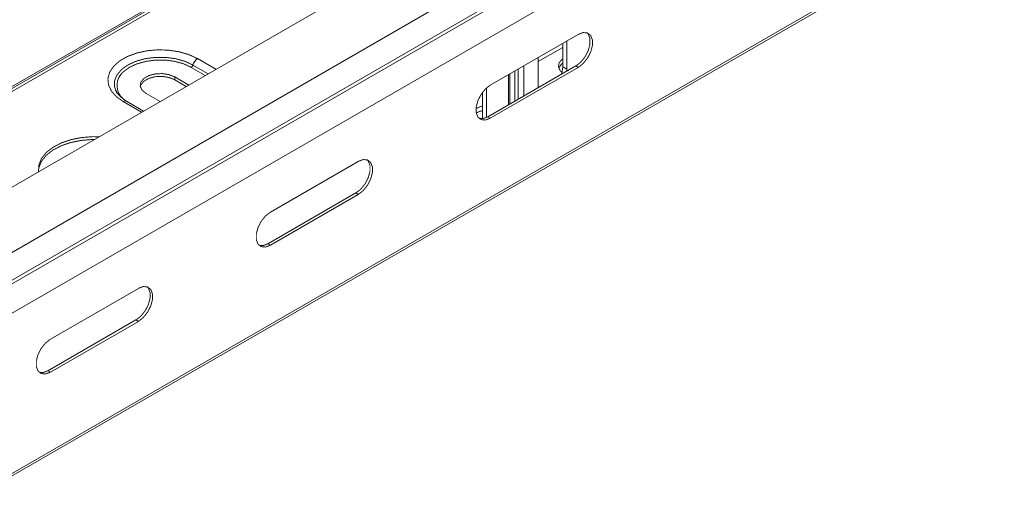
# Model space of a CAD drawing. Header units: millimetres. Extents: x 268 to 1703, y -1326 to 670.
# Tile 18 of 30: x 371 to 529, y 122 to 199. Entities that reach past the tile are written whole.
import ezdxf

# ---------------------------------------------------------------- set-up
doc = ezdxf.new("R2010")
doc.units = ezdxf.units.MM
doc.linetypes.add('K5LT32768', pattern=[0])
doc.linetypes.add('K5LT32769', pattern=[0])

msp = doc.modelspace()

# ---------------------------------------------------------------- linework, layer by layer
at = {"color": 7, "linetype": 'K5LT32768', "lineweight": 15}
for p, q in [((546.25, 273.88), (356.8, 164.51)), ((361.55, 156.77), (551.05, 266.17)), ((308.78, 152.94), (498.28, 262.34)), ((309.59, 153.11), (499.05, 262.48)), ((310.32, 153.03), (499.82, 262.43)), ((363.09, 147.88), (552.59, 257.27)), ((363.09, 122.12), (552.59, 231.52)), ((362.84, 121.57), (552.34, 230.97)), ((460.67, 196.46), (446.52, 188.3)), ((458.18, 195.02), (458.18, 191.25)), ((458.82, 195.39), (458.82, 190.88)), ((458.18, 194.37), (454.22, 192.09)), ((454.22, 188.23), (454.22, 192.74)), ((460.28, 191.38), (446.14, 183.21)), ((446.52, 182.99), (460.67, 191.15)), ((449.65, 185.24), (449.65, 190.1)), ((458.82, 190.88), (458.18, 191.25)), ((458.82, 190.88), (458.8, 190.52)), ((460.28, 191.38), (460.67, 191.15)), ((398.04, 188.32), (395.79, 189.62)), ((395.79, 189.17), (395.79, 189.62)), ((395.79, 189.17), (397.65, 188.1)), ((391.19, 186.97), (393.44, 185.67)), ((445.27, 186.92), (445.02, 186.78)), ((445.27, 182.91), (445.27, 187.15)), ((445.91, 183.1), (445.91, 187.84)), ((454.24, 187.89), (454.22, 188.23)), ((390.8, 184.14), (388.07, 185.72)), ((446.14, 183.21), (446.52, 182.99)), ((425.31, 176.05), (411.17, 167.88)), ((424.92, 170.97), (410.78, 162.8)), ((424.92, 170.97), (425.31, 170.74)), ((411.17, 162.58), (425.31, 170.74)), ((410.78, 162.8), (411.17, 162.58)), ((389.96, 155.64), (375.81, 147.47)), ((389.57, 150.56), (375.42, 142.39)), ((389.57, 150.56), (389.96, 150.33)), ((375.81, 142.17), (389.96, 150.33)), ((375.42, 142.39), (375.81, 142.17))]:
    msp.add_line(p, q, dxfattribs=at)
at = {"color": 8, "linetype": 'K5LT32769', "lineweight": 15, "true_color": 0x808080}
for p, q in [((361.68, 152.36), (551.13, 261.73)), ((361.92, 151.92), (551.38, 261.3)), ((398.73, 191.53), (401.17, 190.13)), ((399.46, 192.56), (402.42, 190.85)), ((400.71, 189.86), (398.46, 191.16)), ((449.45, 185.13), (449.45, 189.98)), ((450.44, 185.7), (450.44, 190.55)), ((450.98, 186.01), (450.98, 190.86)), ((451.92, 191.41), (451.92, 186.55)), ((390.48, 183.95), (387.52, 185.66))]:
    msp.add_line(p, q, dxfattribs=at)
at = {"color": 7, "linetype": 'K5LT32768', "const_width": 0.15}
for points in [[(462.09, 196.71), (462.27, 196.51), (462.54, 195.8), (462.54, 194.88), (462.27, 193.85), (461.75, 192.85), (461.06, 191.99), (460.28, 191.38)], [(460.67, 191.15), (461.45, 191.77), (462.14, 192.63), (462.66, 193.63), (462.93, 194.65), (462.93, 195.57), (462.66, 196.28), (462.14, 196.69), (461.45, 196.75), (460.67, 196.46)], [(387.52, 185.66), (386.41, 186.45), (385.61, 187.36), (385.15, 188.35), (385.06, 189.36), (385.33, 190.37), (385.97, 191.32), (386.93, 192.18), (388.18, 192.9), (389.66, 193.45), (391.31, 193.82), (393.05, 193.98), (394.81, 193.92), (396.52, 193.66), (398.09, 193.2), (399.46, 192.56)], [(398.46, 191.16), (397.23, 191.73), (395.81, 192.12), (394.28, 192.33), (392.7, 192.33), (391.17, 192.12), (389.75, 191.73), (388.52, 191.16), (387.54, 190.45), (387.17, 190.07)], [(458.18, 192.56), (458.06, 192.47), (457.58, 191.88), (457.48, 191.23), (457.77, 190.6), (458.05, 190.32)], [(395.79, 189.62), (394.86, 189.99), (393.77, 190.16), (392.65, 190.1), (391.63, 189.83), (390.83, 189.37), (390.35, 188.78), (390.25, 188.13), (390.55, 187.5), (391.19, 186.97)], [(458.18, 191.25), (458.04, 190.26), (457.98, 190.05)], [(390.26, 188.07), (390.35, 188.33), (390.83, 188.92), (391.63, 189.38), (392.65, 189.66), (393.77, 189.71), (394.86, 189.54), (395.79, 189.17)], [(446.52, 188.3), (445.74, 187.68), (445.05, 186.82), (444.53, 185.82), (444.26, 184.8), (444.26, 183.87), (444.53, 183.17), (445.05, 182.76), (445.74, 182.69), (446.52, 182.99)], [(445.27, 184.95), (444.71, 184.76), (444.23, 184.53)], [(445.27, 184.21), (444.71, 184.03), (444.27, 183.81)], [(446.14, 183.21), (445.35, 182.92), (444.72, 182.96)], [(382.88, 179.57), (382.66, 179.57), (380.85, 179.43), (379.13, 179.09), (377.56, 178.56), (376.21, 177.86), (375.13, 177.01), (374.37, 176.05), (373.96, 175.03), (373.89, 174.6)], [(383.63, 180), (382.66, 180.02), (380.85, 179.88), (379.13, 179.54), (377.56, 179.01), (376.21, 178.3), (375.13, 177.46), (374.37, 176.5), (373.96, 175.48), (373.91, 174.43), (373.92, 174.39)], [(426.73, 176.3), (426.91, 176.1), (427.19, 175.39), (427.19, 174.47), (426.91, 173.44), (426.4, 172.44), (425.71, 171.58), (424.92, 170.97)], [(425.31, 170.74), (426.1, 171.36), (426.79, 172.22), (427.3, 173.22), (427.57, 174.24), (427.57, 175.16), (427.3, 175.87), (426.79, 176.28), (426.1, 176.34), (425.31, 176.05)], [(411.17, 167.88), (410.38, 167.27), (409.69, 166.41), (409.18, 165.41), (408.91, 164.39), (408.91, 163.46), (409.18, 162.76), (409.69, 162.35), (410.38, 162.28), (411.17, 162.58)], [(410.78, 162.8), (409.99, 162.51), (409.36, 162.55)], [(391.37, 155.89), (391.56, 155.69), (391.83, 154.98), (391.83, 154.06), (391.56, 153.03), (391.04, 152.03), (390.35, 151.17), (389.57, 150.56)], [(389.96, 150.33), (390.74, 150.95), (391.43, 151.8), (391.95, 152.81), (392.22, 153.83), (392.22, 154.75), (391.95, 155.46), (391.43, 155.87), (390.74, 155.93), (389.96, 155.64)], [(375.81, 147.47), (375.03, 146.86), (374.34, 146), (373.82, 145), (373.55, 143.98), (373.55, 143.05), (373.82, 142.35), (374.34, 141.94), (375.03, 141.87), (375.81, 142.17)], [(375.42, 142.39), (374.64, 142.1), (374.01, 142.14)]]:
    msp.add_lwpolyline(points, dxfattribs=at)
at = {"color": 8, "linetype": 'K5LT32769', "true_color": 0x808080, "const_width": 0.15}
msp.add_lwpolyline([(386.3, 187.49), (386.13, 188.03), (386.13, 188.99), (386.5, 189.92), (387.22, 190.79), (388.25, 191.53), (389.55, 192.13), (391.04, 192.55), (392.66, 192.76), (394.32, 192.76), (395.94, 192.55), (397.43, 192.13), (398.73, 191.53)], dxfattribs=at)
at = {"color": 7, "linetype": 'K5LT32768', "lineweight": 15}
for centre, radius, start, end in [((398.12, 191.69), 0.626, 302.8971, 345.7884), ((400.4, 191.11), 1.72, 122.9007, 165.7843), ((459.14, 190.39), 1.73, 123.7894, 158.4739)]:
    msp.add_arc(centre, radius, start, end, dxfattribs=at)
at = {"color": 8, "linetype": 'K5LT32769', "lineweight": 15, "true_color": 0x808080}
for centre, radius, start, end in [((389.41, 188.26), 2.88, 141.1772, 241.7004), ((387.84, 185.23), 0.542, 64.9744, 126.3359)]:
    msp.add_arc(centre, radius, start, end, dxfattribs=at)
at = {"color": 7, "linetype": 'K5LT32768', "lineweight": 15}
for points, knots in [([(386.28, 187.6), (386.29, 187.54), (386.33, 187.36), (386.46, 187.2), (386.54, 187.09)], [0, 0, 0, 0, 0.342135, 1, 1, 1, 1]), ([(388.07, 185.72), (387.9, 185.82), (387.42, 186.12), (386.81, 186.66), (386.42, 187.17), (386.34, 187.42), (386.32, 187.48)], [0, 0, 0, 0, 0.18739, 0.545113, 0.903088, 1, 1, 1, 1])]:
    msp.add_open_spline(points, degree=3, knots=knots, dxfattribs=at)

doc.saveas('drawing.dxf')
